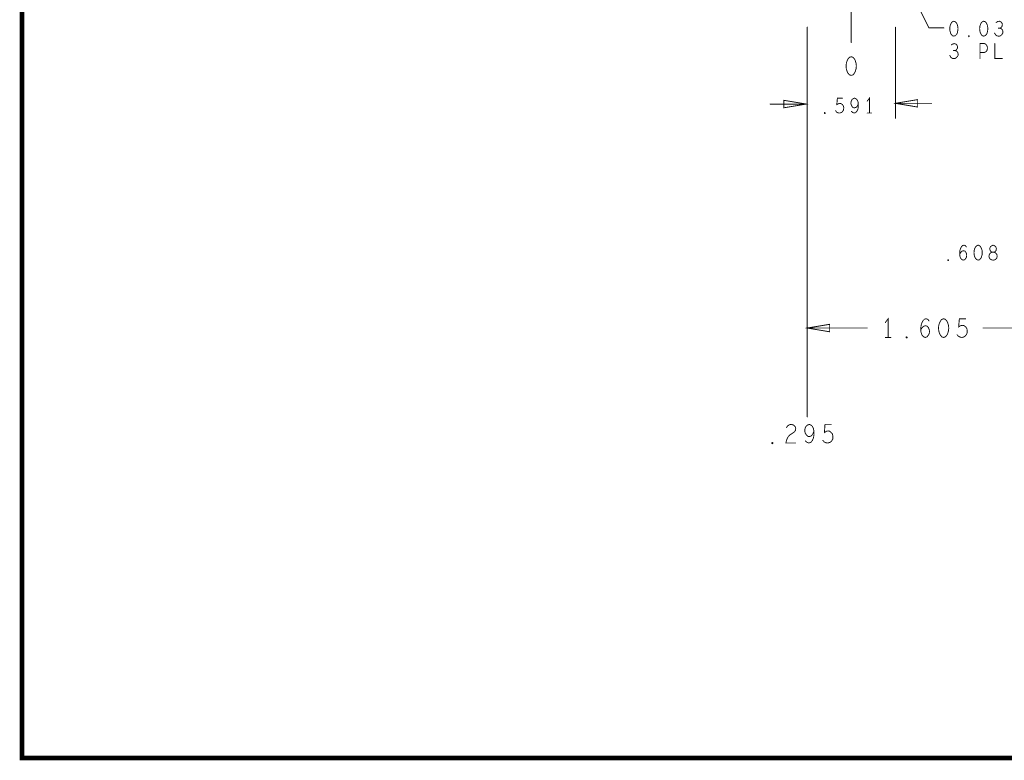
# Model space of a CAD drawing. Extents: x 28 to 61, y 24.9 to 46.
# Tile 1 of 86: x 28 to 34.5, y 24.9 to 29.9. Entities that reach past the tile are written whole.
import ezdxf

# ---------------------------------------------------------------- set-up
doc = ezdxf.new("R2010")
doc.units = 0
doc.layers.add('1', color=2, linetype='CONTINUOUS')

msp = doc.modelspace()

# ---------------------------------------------------------------- linework, layer by layer
at = {"layer": '1'}
for points, const_width in [([(27.97, 24.965), (60.97, 24.965), (60.97, 45.965), (27.97, 45.965), (27.97, 24.965)], 0.03), ([(34.145, 29.855), (34.045, 29.855), (33.845, 30.26)], 0.006), ([(33.525, 30.05), (33.525, 29.756)], 0.006), ([(34.212, 29.9), (34.202, 29.896), (34.195, 29.888), (34.19, 29.878), (34.186, 29.865), (34.185, 29.85), (34.186, 29.835), (34.19, 29.821), (34.195, 29.811), (34.202, 29.803), (34.212, 29.8), (34.222, 29.803), (34.23, 29.811), (34.235, 29.821), (34.238, 29.835), (34.24, 29.85), (34.238, 29.865), (34.235, 29.878), (34.23, 29.888), (34.222, 29.896), (34.212, 29.9)], 0.006), ([(34.412, 29.9), (34.402, 29.896), (34.395, 29.888), (34.39, 29.878), (34.386, 29.865), (34.385, 29.85), (34.386, 29.835), (34.39, 29.821), (34.395, 29.811), (34.402, 29.803), (34.412, 29.8), (34.422, 29.803), (34.43, 29.811), (34.435, 29.821), (34.438, 29.835), (34.44, 29.85), (34.438, 29.865), (34.435, 29.878), (34.43, 29.888), (34.422, 29.896), (34.412, 29.9)], 0.006), ([(34.521, 29.853), (34.528, 29.858), (34.535, 29.866), (34.537, 29.876), (34.535, 29.886), (34.528, 29.895), (34.517, 29.9), (34.506, 29.898), (34.495, 29.891)], 0.006), ([(33.23, 29.86), (33.23, 28.75)], 0.006), ([(33.23, 29.86), (33.23, 27.406)], 0.006), ([(33.23, 27.25), (33.23, 29.86)], 0.006), ([(33.821, 29.86), (33.821, 29.25)], 0.006), ([(34.485, 29.82), (34.492, 29.808), (34.502, 29.801), (34.513, 29.8), (34.523, 29.801), (34.533, 29.81), (34.54, 29.82), (34.541, 29.83), (34.538, 29.841), (34.53, 29.85), (34.521, 29.853), (34.51, 29.853)], 0.006), ([(34.221, 29.703), (34.228, 29.708), (34.235, 29.716), (34.237, 29.726), (34.235, 29.736), (34.228, 29.745), (34.217, 29.75), (34.206, 29.748), (34.195, 29.741)], 0.006), ([(34.312, 29.796), (34.31, 29.798), (34.31, 29.801), (34.312, 29.803), (34.315, 29.801), (34.315, 29.798), (34.312, 29.796)], 0.006), ([(34.387, 29.65), (34.387, 29.75), (34.417, 29.75), (34.427, 29.745), (34.435, 29.733), (34.437, 29.72), (34.435, 29.706), (34.428, 29.696), (34.417, 29.691), (34.387, 29.691)], 0.006), ([(34.487, 29.75), (34.487, 29.65), (34.537, 29.65)], 0.006), ([(34.185, 29.67), (34.192, 29.658), (34.202, 29.651), (34.213, 29.65), (34.223, 29.651), (34.233, 29.66), (34.24, 29.67), (34.241, 29.68), (34.238, 29.691), (34.23, 29.7), (34.221, 29.703), (34.21, 29.703)], 0.006), ([(33.525, 29.662), (33.512, 29.658), (33.503, 29.647), (33.497, 29.635), (33.492, 29.618), (33.49, 29.6), (33.492, 29.581), (33.497, 29.564), (33.503, 29.552), (33.512, 29.541), (33.525, 29.537), (33.537, 29.541), (33.546, 29.552), (33.552, 29.564), (33.557, 29.581), (33.559, 29.6), (33.557, 29.618), (33.552, 29.635), (33.546, 29.647), (33.537, 29.658), (33.525, 29.662)], 0.006), ([(32.982, 29.345), (33.224, 29.345)], 0.006), ([(33.074, 29.32), (33.224, 29.345), (33.074, 29.37), (33.074, 29.32)], 0.006), ([(33.42, 29.3), (33.427, 29.291), (33.436, 29.286), (33.447, 29.285), (33.458, 29.288), (33.467, 29.295), (33.473, 29.306), (33.475, 29.32), (33.472, 29.333), (33.466, 29.341), (33.457, 29.348), (33.448, 29.35), (33.44, 29.348), (33.428, 29.341), (33.432, 29.385), (33.466, 29.385)], 0.006), ([(33.526, 29.296), (33.535, 29.288), (33.545, 29.285), (33.555, 29.288), (33.563, 29.298), (33.57, 29.313), (33.572, 29.328), (33.572, 29.346), (33.57, 29.361), (33.563, 29.375), (33.556, 29.381), (33.547, 29.385), (33.537, 29.381), (33.53, 29.375), (33.525, 29.365), (33.522, 29.351), (33.525, 29.34), (33.531, 29.328), (33.538, 29.321), (33.547, 29.32), (33.557, 29.323), (33.565, 29.331), (33.572, 29.346)], 0.006), ([(33.647, 29.285), (33.647, 29.385), (33.632, 29.365)], 0.006), ([(33.97, 29.375), (33.821, 29.35), (33.97, 29.325), (33.97, 29.375)], 0.006), ([(33.821, 29.35), (34.062, 29.35)], 0.006), ([(33.347, 29.281), (33.345, 29.283), (33.345, 29.286), (33.347, 29.288), (33.35, 29.286), (33.35, 29.283), (33.347, 29.281)], 0.006), ([(33.632, 29.285), (33.662, 29.285)], 0.006), ([(34.251, 28.341), (34.26, 28.353), (34.267, 28.36), (34.277, 28.363), (34.286, 28.36), (34.292, 28.353), (34.297, 28.343), (34.298, 28.331), (34.297, 28.321), (34.292, 28.311), (34.285, 28.303), (34.276, 28.3), (34.266, 28.303), (34.257, 28.313), (34.252, 28.328), (34.251, 28.345), (34.253, 28.366), (34.257, 28.378), (34.263, 28.39), (34.272, 28.398), (34.281, 28.4), (34.29, 28.396), (34.296, 28.388)], 0.006), ([(34.375, 28.4), (34.365, 28.396), (34.357, 28.388), (34.352, 28.378), (34.348, 28.365), (34.347, 28.35), (34.348, 28.335), (34.352, 28.321), (34.357, 28.311), (34.365, 28.303), (34.375, 28.3), (34.385, 28.303), (34.392, 28.311), (34.397, 28.321), (34.401, 28.335), (34.402, 28.35), (34.401, 28.365), (34.397, 28.378), (34.392, 28.388), (34.385, 28.396), (34.375, 28.4)], 0.006), ([(34.475, 28.3), (34.483, 28.301), (34.493, 28.306), (34.5, 28.315), (34.502, 28.326), (34.5, 28.338), (34.492, 28.348), (34.481, 28.353), (34.468, 28.353), (34.461, 28.356), (34.455, 28.365), (34.452, 28.376), (34.456, 28.388), (34.465, 28.396), (34.475, 28.4), (34.485, 28.396), (34.493, 28.388), (34.497, 28.376), (34.495, 28.365), (34.488, 28.356), (34.481, 28.353), (34.468, 28.353), (34.457, 28.348), (34.45, 28.338), (34.447, 28.326), (34.45, 28.315), (34.456, 28.306), (34.466, 28.301), (34.475, 28.3)], 0.006), ([(34.175, 28.296), (34.172, 28.298), (34.172, 28.301), (34.175, 28.303), (34.177, 28.301), (34.177, 28.298), (34.175, 28.296)], 0.006), ([(33.23, 27.35), (33.23, 27.945)], 0.006), ([(33.772, 27.782), (33.772, 27.907), (33.753, 27.882)], 0.006), ([(33.99, 27.834), (34.001, 27.849), (34.01, 27.857), (34.023, 27.861), (34.033, 27.857), (34.041, 27.849), (34.047, 27.836), (34.049, 27.822), (34.047, 27.809), (34.041, 27.797), (34.032, 27.786), (34.021, 27.782), (34.009, 27.786), (33.998, 27.799), (33.992, 27.817), (33.99, 27.838), (33.993, 27.865), (33.998, 27.88), (34.006, 27.895), (34.016, 27.905), (34.027, 27.907), (34.038, 27.903), (34.046, 27.892)], 0.006), ([(34.144, 27.907), (34.131, 27.903), (34.122, 27.892), (34.116, 27.88), (34.111, 27.863), (34.109, 27.845), (34.111, 27.826), (34.116, 27.809), (34.122, 27.797), (34.131, 27.786), (34.144, 27.782), (34.156, 27.786), (34.165, 27.797), (34.171, 27.809), (34.176, 27.826), (34.178, 27.845), (34.176, 27.863), (34.171, 27.88), (34.165, 27.892), (34.156, 27.903), (34.144, 27.907)], 0.006), ([(34.233, 27.801), (34.243, 27.79), (34.254, 27.784), (34.268, 27.782), (34.281, 27.786), (34.292, 27.795), (34.3, 27.809), (34.302, 27.826), (34.299, 27.842), (34.291, 27.853), (34.28, 27.861), (34.269, 27.863), (34.258, 27.861), (34.244, 27.853), (34.249, 27.907), (34.291, 27.907)], 0.006), ([(33.38, 27.87), (33.23, 27.845), (33.38, 27.82), (33.38, 27.87)], 0.006), ([(33.23, 27.845), (33.631, 27.845)], 0.006), ([(34.835, 27.845), (34.408, 27.845)], 0.006), ([(33.753, 27.782), (33.79, 27.782)], 0.006), ([(33.896, 27.778), (33.892, 27.78), (33.892, 27.784), (33.896, 27.786), (33.899, 27.784), (33.899, 27.78), (33.896, 27.778)], 0.006), ([(33.091, 27.179), (33.1, 27.191), (33.111, 27.197), (33.123, 27.2), (33.139, 27.195), (33.149, 27.185), (33.153, 27.172), (33.151, 27.16), (33.145, 27.15), (33.114, 27.129), (33.1, 27.114), (33.091, 27.093), (33.087, 27.075), (33.153, 27.075)], 0.006), ([(33.218, 27.089), (33.229, 27.079), (33.241, 27.075), (33.253, 27.079), (33.264, 27.091), (33.272, 27.11), (33.275, 27.129), (33.275, 27.152), (33.272, 27.17), (33.264, 27.187), (33.255, 27.195), (33.244, 27.2), (33.232, 27.195), (33.222, 27.187), (33.216, 27.175), (33.213, 27.158), (33.216, 27.143), (33.224, 27.129), (33.233, 27.12), (33.244, 27.118), (33.256, 27.122), (33.266, 27.133), (33.275, 27.152)], 0.006), ([(33.334, 27.093), (33.343, 27.083), (33.354, 27.077), (33.368, 27.075), (33.382, 27.079), (33.393, 27.087), (33.401, 27.102), (33.402, 27.118), (33.399, 27.135), (33.391, 27.145), (33.38, 27.154), (33.37, 27.156), (33.359, 27.154), (33.345, 27.145), (33.349, 27.2), (33.391, 27.2)], 0.006), ([(32.996, 27.07), (32.993, 27.072), (32.993, 27.077), (32.996, 27.079), (32.999, 27.077), (32.999, 27.072), (32.996, 27.07)], 0.006)]:
    msp.add_lwpolyline(points, dxfattribs=dict(at, const_width=const_width))
for points, const_width in [([(34.2135, 29.9, 1), (34.2105, 29.9, 1)], 0.003), ([(34.2135, 29.9, 1), (34.2105, 29.9, 1)], 0.003), ([(34.4135, 29.9, 1), (34.4105, 29.9, 1)], 0.003), ([(34.4135, 29.9, 1), (34.4105, 29.9, 1)], 0.003), ([(34.4965, 29.891, 1), (34.4935, 29.891, 1)], 0.003), ([(33.2315, 29.86, 1), (33.2285, 29.86, 1)], 0.003), ([(33.2315, 29.86, 1), (33.2285, 29.86, 1)], 0.003), ([(33.2315, 29.86, 1), (33.2285, 29.86, 1)], 0.003), ([(33.8225, 29.86, 1), (33.8195, 29.86, 1)], 0.003), ([(34.1465, 29.855, 1), (34.1435, 29.855, 1)], 0.003), ([(34.4865, 29.82, 1), (34.4835, 29.82, 1)], 0.003), ([(34.5115, 29.853, 1), (34.5085, 29.853, 1)], 0.003), ([(34.5225, 29.853, 1), (34.5195, 29.853, 1)], 0.003), ([(33.5265, 29.756, 1), (33.5235, 29.756, 1)], 0.003), ([(34.1965, 29.741, 1), (34.1935, 29.741, 1)], 0.003), ([(34.3135, 29.796, 1), (34.3105, 29.796, 1)], 0.003), ([(34.3135, 29.796, 1), (34.3105, 29.796, 1)], 0.003), ([(34.4885, 29.75, 1), (34.4855, 29.75, 1)], 0.003), ([(34.2115, 29.703, 1), (34.2085, 29.703, 1)], 0.003), ([(34.2225, 29.703, 1), (34.2195, 29.703, 1)], 0.003), ([(34.3885, 29.691, 1), (34.3855, 29.691, 1)], 0.003), ([(33.5265, 29.662, 1), (33.5235, 29.662, 1)], 0.003), ([(33.5265, 29.662, 1), (33.5235, 29.662, 1)], 0.003), ([(34.1865, 29.67, 1), (34.1835, 29.67, 1)], 0.003), ([(34.3885, 29.65, 1), (34.3855, 29.65, 1)], 0.003), ([(34.5385, 29.65, 1), (34.5355, 29.65, 1)], 0.003), ([(32.9835, 29.345, 1), (32.9805, 29.345, 1)], 0.003), ([(33.2255, 29.345, 1), (33.2225, 29.345, 1)], 0.003), ([(33.4675, 29.385, 1), (33.4645, 29.385, 1)], 0.003), ([(33.5735, 29.346, 1), (33.5705, 29.346, 1)], 0.003), ([(33.6335, 29.365, 1), (33.6305, 29.365, 1)], 0.003), ([(33.8225, 29.35, 1), (33.8195, 29.35, 1)], 0.003), ([(33.9715, 29.375, 1), (33.9685, 29.375, 1)], 0.003), ([(33.9715, 29.375, 1), (33.9685, 29.375, 1)], 0.003), ([(34.0635, 29.35, 1), (34.0605, 29.35, 1)], 0.003), ([(33.0755, 29.32, 1), (33.0725, 29.32, 1)], 0.003), ([(33.0755, 29.32, 1), (33.0725, 29.32, 1)], 0.003), ([(33.3485, 29.281, 1), (33.3455, 29.281, 1)], 0.003), ([(33.3485, 29.281, 1), (33.3455, 29.281, 1)], 0.003), ([(33.4215, 29.3, 1), (33.4185, 29.3, 1)], 0.003), ([(33.5275, 29.296, 1), (33.5245, 29.296, 1)], 0.003), ([(33.6335, 29.285, 1), (33.6305, 29.285, 1)], 0.003), ([(33.6485, 29.285, 1), (33.6455, 29.285, 1)], 0.003), ([(33.6635, 29.285, 1), (33.6605, 29.285, 1)], 0.003), ([(33.8225, 29.25, 1), (33.8195, 29.25, 1)], 0.003), ([(33.2315, 28.75, 1), (33.2285, 28.75, 1)], 0.003), ([(34.2975, 28.388, 1), (34.2945, 28.388, 1)], 0.003), ([(34.3765, 28.4, 1), (34.3735, 28.4, 1)], 0.003), ([(34.3765, 28.4, 1), (34.3735, 28.4, 1)], 0.003), ([(34.1765, 28.296, 1), (34.1735, 28.296, 1)], 0.003), ([(34.1765, 28.296, 1), (34.1735, 28.296, 1)], 0.003), ([(34.2525, 28.341, 1), (34.2495, 28.341, 1)], 0.003), ([(34.4765, 28.3, 1), (34.4735, 28.3, 1)], 0.003), ([(34.4765, 28.3, 1), (34.4735, 28.3, 1)], 0.003), ([(33.2315, 27.945, 1), (33.2285, 27.945, 1)], 0.003), ([(34.1455, 27.907, 1), (34.1425, 27.907, 1)], 0.003), ([(34.1455, 27.907, 1), (34.1425, 27.907, 1)], 0.003), ([(34.2925, 27.907, 1), (34.2895, 27.907, 1)], 0.003), ([(33.2315, 27.845, 1), (33.2285, 27.845, 1)], 0.003), ([(33.3815, 27.87, 1), (33.3785, 27.87, 1)], 0.003), ([(33.3815, 27.87, 1), (33.3785, 27.87, 1)], 0.003), ([(33.6325, 27.845, 1), (33.6295, 27.845, 1)], 0.003), ([(33.7545, 27.882, 1), (33.7515, 27.882, 1)], 0.003), ([(33.9915, 27.834, 1), (33.9885, 27.834, 1)], 0.003), ([(34.0475, 27.892, 1), (34.0445, 27.892, 1)], 0.003), ([(34.4095, 27.845, 1), (34.4065, 27.845, 1)], 0.003), ([(33.7545, 27.782, 1), (33.7515, 27.782, 1)], 0.003), ([(33.7735, 27.782, 1), (33.7705, 27.782, 1)], 0.003), ([(33.7915, 27.782, 1), (33.7885, 27.782, 1)], 0.003), ([(33.8975, 27.778, 1), (33.8945, 27.778, 1)], 0.003), ([(33.8975, 27.778, 1), (33.8945, 27.778, 1)], 0.003), ([(34.2345, 27.801, 1), (34.2315, 27.801, 1)], 0.003), ([(33.2315, 27.406, 1), (33.2285, 27.406, 1)], 0.003), ([(33.2315, 27.35, 1), (33.2285, 27.35, 1)], 0.003), ([(33.2315, 27.25, 1), (33.2285, 27.25, 1)], 0.003), ([(33.0925, 27.179, 1), (33.0895, 27.179, 1)], 0.003), ([(33.3925, 27.2, 1), (33.3895, 27.2, 1)], 0.003), ([(33.2765, 27.152, 1), (33.2735, 27.152, 1)], 0.003), ([(32.9975, 27.07, 1), (32.9945, 27.07, 1)], 0.003), ([(32.9975, 27.07, 1), (32.9945, 27.07, 1)], 0.003), ([(33.1545, 27.075, 1), (33.1515, 27.075, 1)], 0.003), ([(33.2195, 27.089, 1), (33.2165, 27.089, 1)], 0.003), ([(33.3355, 27.093, 1), (33.3325, 27.093, 1)], 0.003), ([(27.9775, 24.965, 1), (27.9625, 24.965, 1)], 0.015), ([(27.9775, 24.965, 1), (27.9625, 24.965, 1)], 0.015)]:
    msp.add_lwpolyline(points, format="xyb", close=True, dxfattribs=dict(at, const_width=const_width))

doc.saveas('drawing.dxf')
